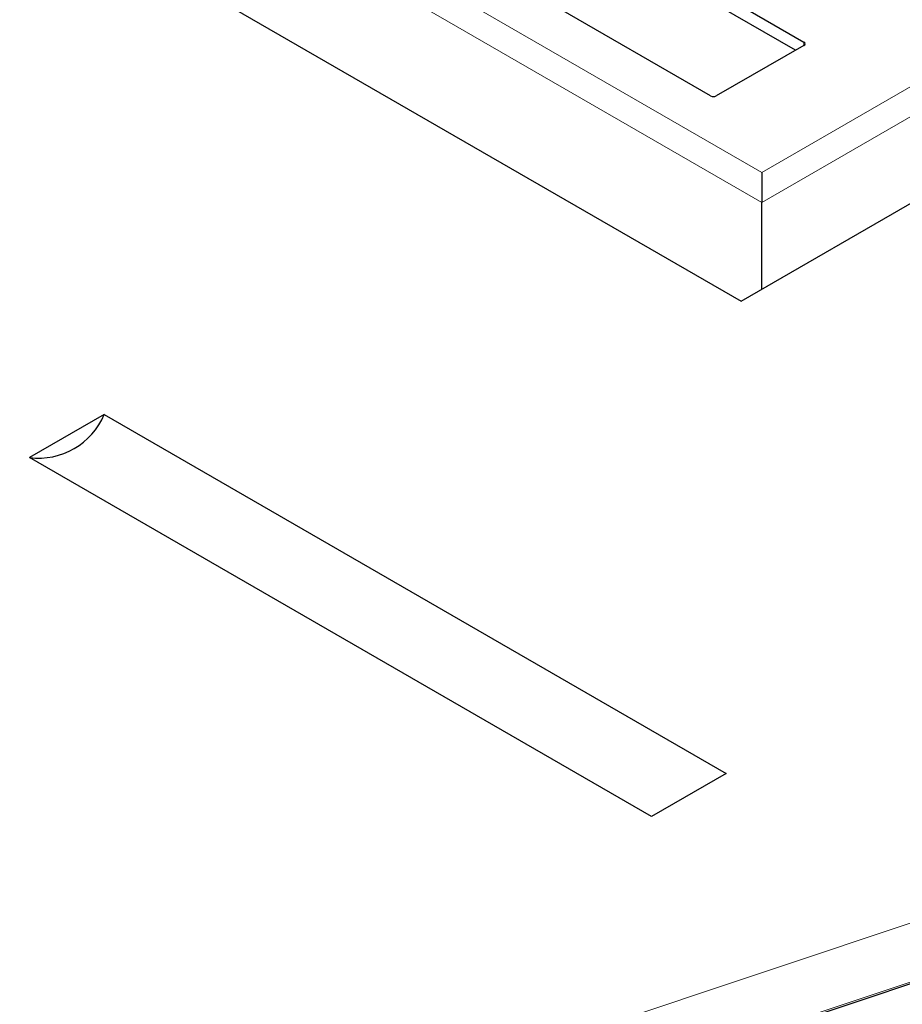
# Paper-space layout 'Blatt2' of a CAD drawing. Header units: millimetres. Extents: x 5 to 418, y 2 to 292.
# Tile 44 of 66: x 117.2 to 121.62, y 193.66 to 198.59. Entities that reach past the tile are written whole.
import ezdxf

# ---------------------------------------------------------------- set-up
doc = ezdxf.new("R2010")
doc.units = ezdxf.units.MM

psp = doc.layouts.new('Blatt2')

# ---------------------------------------------------------------- linework, layer by layer
at = {"color": 7, "linetype": 'Continuous', "lineweight": 25}
for p, q in [((111.5623, 202.5164), (120.8112, 197.1771)), ((120.8112, 197.1771), (125.6196, 199.9529)), ((120.3334, 198.9309), (121.1254, 198.4737)), ((121.0829, 198.4328), (120.3334, 198.8655)), ((120.6587, 198.2042), (119.8667, 198.6614)), ((121.1254, 198.4573), (120.687, 198.2042)), ((120.9146, 197.8214), (120.9146, 197.6711)), ((120.9146, 197.2368), (120.9146, 197.6711)), ((117.6256, 196.6116), (117.2514, 196.3956)), ((117.6256, 196.6116), (120.7369, 194.8155)), ((120.3627, 194.5995), (117.2514, 196.3956)), ((120.7369, 194.8155), (120.3627, 194.5995)), ((116.2874, 191.9739), (122.2639, 193.9658))]:
    psp.add_line(p, q, dxfattribs=at)
at = {"color": 7, "linetype": 'Continuous', "lineweight": 18}
for p, q in [((120.9146, 197.8214), (124.5463, 199.9179)), ((124.6114, 199.8052), (120.9146, 197.6711)), ((120.9146, 197.8214), (119.219, 198.8002)), ((120.9146, 197.6711), (119.1539, 198.6876)), ((121.1254, 198.4573), (121.1254, 198.4737)), ((116.0499, 192.1974), (122.0264, 194.1893)), ((122.1264, 193.9289), (116.1499, 191.937))]:
    psp.add_line(p, q, dxfattribs=at)
at = {"color": 7, "linetype": 'Continuous', "lineweight": 25}
for centre, radius, start, end in [((121.1223, 198.4655), 0.00873, 290.7834, 69.2166), ((120.6728, 198.2315), 0.0307, 242.6097, 297.3903), ((117.2971, 196.7485), 0.3559, 262.6225, 337.3722)]:
    psp.add_arc(centre, radius, start, end, dxfattribs=at)
at = {"color": 7, "linetype": 'Continuous', "lineweight": 18}
psp.add_ellipse((368.4331, 359.4387), major_axis=(379.9846, 5.8274), ratio=0.587244, start_param=3.834585, end_param=4.001386, dxfattribs=at)

doc.saveas('drawing.dxf')
